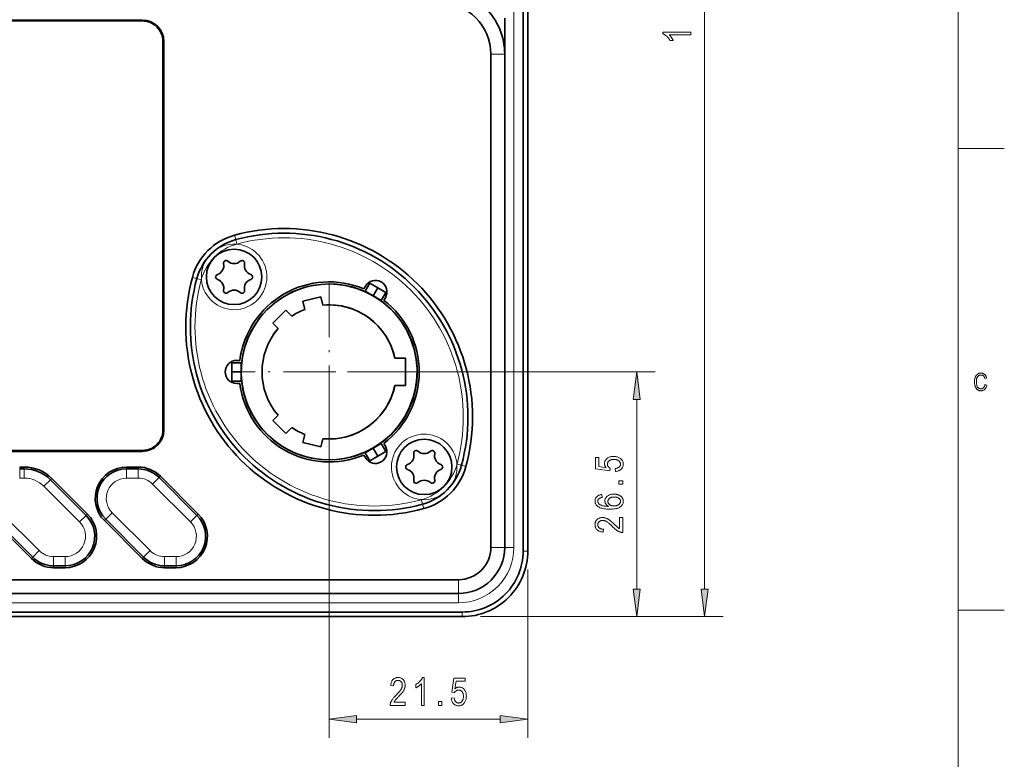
# Model space of a CAD drawing. Extents: x 1 to 211, y 3 to 294.
# Tile 24 of 30: x 104 to 211, y 102 to 182. Entities that reach past the tile are written whole.
import ezdxf

# ---------------------------------------------------------------- set-up
doc = ezdxf.new("R2010")
doc.units = 0
doc.linetypes.add('DASHDOT', pattern=[18.5, 12, -3, 0.5, -3])

msp = doc.modelspace()

# ---------------------------------------------------------------- linework, layer by layer
at = {"color": 7, "lineweight": 13}
for p, q in [((205.716782, 288.883942), (205.716782, 7.883948)), ((178.27948, 120.649643), (178.27948, 245.700974)), ((157.632416, 241.175308), (157.632416, 125.175308)), ((139.632187, 144.174988), (172.924286, 144.174988)), ((137.632187, 142.175629), (137.632187, 104.566528)), ((170.924286, 120.649643), (170.924286, 141.200653)), ((55.632412, 119.175308), (151.632416, 119.175308)), ((154.03241, 117.675308), (180.27948, 117.675308))]:
    msp.add_line(p, q, dxfattribs=at)
at = {"color": 7, "lineweight": 35}
for p, q in [((158.632416, 241.575302), (158.632416, 124.775314)), ((159.132416, 241.575302), (159.132416, 124.775314)), ((119.632416, 137.875305), (119.632416, 179.975311)), ((119.732407, 137.875305), (119.732407, 179.975311)), ((155.132416, 178.575317), (155.132416, 125.175308)), ((156.632416, 178.575317), (156.632416, 125.175308)), ((55.632412, 121.675308), (151.632416, 121.675308)), ((55.632412, 120.175308), (151.632416, 120.175308)), ((55.232414, 118.175308), (152.03241, 118.175308)), ((55.232414, 117.675308), (152.03241, 117.675308))]:
    msp.add_line(p, q, dxfattribs=at)
at = {"color": 7, "lineweight": 35, "ltscale": 0.4025}
for p, q in [((101.332413, 182.275299), (117.432419, 182.275299)), ((101.332413, 182.175308), (117.432419, 182.175308)), ((117.432419, 135.675308), (101.332413, 135.675308)), ((117.432419, 135.575317), (101.332413, 135.575317))]:
    msp.add_line(p, q, dxfattribs=at)
at = {"color": 7, "lineweight": 13, "ltscale": 0.0025}
for p, q in [((117.432419, 182.275299), (117.432419, 182.175308)), ((119.732407, 179.975311), (119.632416, 179.975311)), ((119.732407, 137.875305), (119.632416, 137.875305)), ((117.432419, 135.575317), (117.432419, 135.675308))]:
    msp.add_line(p, q, dxfattribs=at)
at = {"color": 7, "lineweight": 35, "ltscale": 0.097468}
msp.add_line((156.632416, 182.47403), (156.632416, 178.575317), dxfattribs=at)
at = {"color": 7, "lineweight": 13, "ltscale": 0.0375}
for p, q in [((155.132416, 178.575317), (156.632416, 178.575317)), ((155.132416, 125.175308), (156.632416, 125.175308)), ((151.632416, 121.675308), (151.632416, 120.175308))]:
    msp.add_line(p, q, dxfattribs=at)
at = {"color": 7, "lineweight": 13, "ltscale": 0.125}
for p, q in [((210.716782, 168.383942), (205.716782, 168.383942)), ((205.716782, 118.383949), (210.716782, 118.383949))]:
    msp.add_line(p, q, dxfattribs=at)
at = {"color": 7, "lineweight": 13, "ltscale": 0.0125}
for p, q in [((127.390793, 158.982208), (127.522079, 158.499756)), ((127.522079, 158.499756), (127.653366, 158.017303)), ((122.8255, 154.416931), (123.307968, 154.285645)), ((123.307968, 154.285645), (123.790421, 154.154358)), ((151.956863, 134.064972), (151.474396, 134.196259)), ((152.439316, 133.933685), (151.956863, 134.064972)), ((147.742737, 129.850861), (147.611465, 130.333313)), ((147.874023, 129.368408), (147.742737, 129.850861)), ((158.632416, 124.775314), (159.132416, 124.775314)), ((152.03241, 118.175308), (152.03241, 117.675308))]:
    msp.add_line(p, q, dxfattribs=at)
at = {"color": 7, "linetype": 'DASHDOT', "lineweight": 13, "ltscale": 0.472046}
msp.add_line((137.631027, 153.616241), (137.631027, 134.73439), dxfattribs=at)
at = {"color": 7, "lineweight": 35, "ltscale": 0.025}
for p, q in [((141.528885, 152.924194), (142.028885, 153.790222)), ((142.028885, 153.790222), (142.894913, 153.290222)), ((142.894913, 153.290222), (142.028885, 153.790222)), ((141.528885, 152.924194), (142.394913, 152.424194)), ((142.394913, 152.424194), (141.5289, 152.924194)), ((142.394913, 152.424194), (142.894913, 153.290222)), ((142.894913, 153.290222), (142.394913, 152.424194)), ((142.394913, 152.424194), (143.260941, 151.924194)), ((143.760941, 152.790222), (142.894913, 153.290222)), ((142.894913, 153.290222), (143.760941, 152.790222)), ((143.260941, 151.924194), (143.760941, 152.790222)), ((128.107407, 145.175308), (127.107407, 145.175308)), ((127.107407, 145.175308), (127.107407, 144.175308)), ((127.107407, 144.175308), (127.107407, 145.175308)), ((128.107407, 144.175308), (128.107407, 145.175308)), ((128.107407, 144.175308), (128.107407, 145.175293)), ((127.107407, 143.175308), (127.107407, 144.175308)), ((128.107407, 144.175308), (127.107407, 144.175308)), ((127.107407, 144.175308), (127.107407, 143.175308)), ((127.107407, 144.175308), (128.107407, 144.175308)), ((128.107407, 143.175308), (128.107407, 144.175308)), ((128.107407, 144.175308), (128.107407, 143.175323)), ((128.107407, 143.175308), (127.107407, 143.175308)), ((142.394913, 135.926422), (141.528885, 135.426422)), ((141.528885, 135.426422), (142.394913, 135.926422)), ((141.528885, 135.426422), (142.028885, 134.560394)), ((142.394913, 135.926422), (143.260941, 136.426422)), ((143.260941, 136.426422), (142.394913, 135.926422)), ((142.394913, 135.926422), (142.894913, 135.060394)), ((142.894913, 135.060394), (142.394913, 135.926422)), ((142.894913, 135.060394), (143.760941, 135.560394)), ((142.894913, 135.060394), (143.760925, 135.560379)), ((143.260941, 136.426422), (143.760941, 135.560394)), ((142.028885, 134.560394), (142.894913, 135.060394)), ((142.0289, 134.560394), (142.894913, 135.060394))]:
    msp.add_line(p, q, dxfattribs=at)
at = {"color": 7, "lineweight": 35, "ltscale": 0.024995}
for p, q in [((142.894913, 153.290222), (142.029068, 153.790115)), ((127.107407, 144.175308), (127.107407, 143.175522))]:
    msp.add_line(p, q, dxfattribs=at)
at = {"color": 7, "lineweight": 35, "ltscale": 0.008262}
for p, q in [((141.384644, 153.174377), (141.549881, 153.460571)), ((143.714951, 152.210571), (143.549713, 151.924377)), ((143.549713, 136.426239), (143.714951, 136.140045)), ((141.549881, 134.890045), (141.384644, 135.176239))]:
    msp.add_line(p, q, dxfattribs=at)
at = {"color": 7, "lineweight": 35, "ltscale": 0.000183}
msp.add_line((141.591049, 152.888306), (141.584702, 152.891968), dxfattribs=at)
at = {"color": 7, "lineweight": 35, "ltscale": 0.024999}
msp.add_line((143.26091, 151.924225), (142.394913, 152.424194), dxfattribs=at)
at = {"color": 7, "lineweight": 35, "ltscale": 0.008473}
msp.add_line((142.688416, 152.254745), (142.394913, 152.424194), dxfattribs=at)
at = {"color": 7, "lineweight": 35, "ltscale": 0.024993}
for p, q in [((142.894913, 153.290222), (143.760681, 152.790375)), ((127.107407, 144.175308), (127.107407, 145.175018))]:
    msp.add_line(p, q, dxfattribs=at)
at = {"color": 7, "lineweight": 35, "ltscale": 0.050185}
for p, q in [((136.72821, 152.290573), (134.775604, 151.824738)), ((134.775604, 151.824738), (136.72821, 152.290573)), ((134.775604, 136.525879), (136.72821, 136.060043)), ((134.775604, 136.525879), (136.72821, 136.060043)), ((136.72821, 136.060043), (134.775604, 136.525879))]:
    msp.add_line(p, q, dxfattribs=at)
at = {"color": 7, "lineweight": 35, "ltscale": 0.02274}
for p, q in [((134.775604, 151.824738), (134.986679, 150.939972)), ((134.986679, 150.939972), (134.775604, 151.824738)), ((136.939301, 151.405792), (136.72821, 152.290573)), ((136.939301, 151.405792), (136.72821, 152.290573)), ((136.72821, 152.290573), (136.939301, 151.405792)), ((133.592728, 150.211975), (132.949539, 150.855164)), ((132.949539, 150.855164), (133.592728, 150.211975)), ((132.949539, 137.495453), (133.592728, 138.138641)), ((132.949539, 137.495453), (133.592728, 138.138641)), ((133.592728, 138.138641), (132.949539, 137.495453)), ((134.986679, 137.410645), (134.775604, 136.525879)), ((134.775604, 136.525879), (134.986679, 137.410645)), ((136.72821, 136.060043), (136.939301, 136.944824)), ((136.72821, 136.060043), (136.939301, 136.944824)), ((136.939301, 136.944824), (136.72821, 136.060043))]:
    msp.add_line(p, q, dxfattribs=at)
at = {"color": 7, "lineweight": 35, "ltscale": 0.000477}
msp.add_line((143.260941, 151.924194), (143.244431, 151.933731), dxfattribs=at)
at = {"color": 7, "lineweight": 35, "ltscale": 0.000417}
msp.add_line((130.897217, 150.910492), (130.885437, 150.898682), dxfattribs=at)
at = {"color": 7, "lineweight": 35, "ltscale": 0.000411}
msp.add_line((130.908844, 150.922104), (130.897217, 150.910492), dxfattribs=at)
at = {"color": 7, "lineweight": 35, "ltscale": 0.050104}
for p, q in [((132.949539, 150.855164), (131.532394, 149.438019)), ((131.532394, 149.438019), (132.949539, 150.855164)), ((131.532394, 138.912598), (132.949539, 137.495453)), ((131.532394, 138.912598), (132.949539, 137.495453)), ((132.949539, 137.495453), (131.532394, 138.912598))]:
    msp.add_line(p, q, dxfattribs=at)
at = {"color": 7, "lineweight": 35, "ltscale": 0.01988}
for p, q in [((131.532394, 149.438019), (132.094681, 148.875732)), ((131.532394, 149.438019), (132.094681, 148.875732)), ((132.094681, 148.875732), (131.532394, 149.438019)), ((132.094681, 139.474884), (131.532394, 138.912598)), ((131.532394, 138.912598), (132.094681, 139.474884))]:
    msp.add_line(p, q, dxfattribs=at)
at = {"color": 7, "lineweight": 35, "ltscale": 0.008261}
for p, q in [((127.632416, 145.425308), (127.962875, 145.425308)), ((127.962875, 142.925308), (127.632416, 142.925308))]:
    msp.add_line(p, q, dxfattribs=at)
at = {"color": 7, "lineweight": 35, "ltscale": 0.000451}
msp.add_line((128.107407, 145.175308), (128.107407, 145.157288), dxfattribs=at)
at = {"color": 7, "lineweight": 35, "ltscale": 0.029244}
for p, q in [((145.913177, 145.656586), (144.743408, 145.656586)), ((144.743408, 145.656586), (145.913177, 145.656586)), ((144.743408, 142.694031), (145.913177, 142.694031)), ((144.743408, 142.694031), (145.913177, 142.694031)), ((145.913177, 142.694031), (144.743408, 142.694031))]:
    msp.add_line(p, q, dxfattribs=at)
at = {"color": 7, "lineweight": 35, "ltscale": 0.074064}
for p, q in [((145.913177, 142.694031), (145.913177, 145.656586)), ((145.913177, 142.694031), (145.913177, 145.656586)), ((145.913177, 145.656586), (145.913177, 142.694031))]:
    msp.add_line(p, q, dxfattribs=at)
at = {"color": 7, "linetype": 'DASHDOT', "lineweight": 13, "ltscale": 0.472047}
msp.add_line((147.07196, 144.175323), (128.190094, 144.175323), dxfattribs=at)
at = {"color": 7, "lineweight": 35, "ltscale": 0.024994}
for q in [(141.529099, 135.426544), (143.260727, 136.4263)]:
    msp.add_line((142.394913, 135.926422), q, dxfattribs=at)
at = {"color": 7, "lineweight": 35, "ltscale": 0.000206}
msp.add_line((142.093262, 134.597565), (142.086136, 134.593445), dxfattribs=at)
at = {"color": 7, "lineweight": 35, "ltscale": 0.0002}
msp.add_line((142.093399, 134.597641), (142.086472, 134.593643), dxfattribs=at)
at = {"color": 7, "lineweight": 13, "ltscale": 0.005}
for p, q in [((104.132416, 133.875305), (104.132416, 133.675308)), ((104.627029, 133.875305), (104.627029, 133.675308)), ((115.706421, 133.875305), (115.706421, 133.675308)), ((116.958405, 133.875305), (116.958405, 133.675308)), ((107.596878, 132.645157), (107.45546, 132.503738)), ((119.362564, 132.879471), (119.221146, 132.738052)), ((111.46257, 128.77948), (111.321136, 128.638046)), ((113.302261, 128.071136), (113.44368, 128.21257)), ((123.46257, 128.77948), (123.321136, 128.638046)), ((105.40226, 123.971146), (105.543686, 124.112564)), ((117.402267, 123.971146), (117.543686, 124.112564)), ((107.806427, 122.975311), (107.806427, 123.175308)), ((109.058395, 122.975311), (109.058395, 123.175308)), ((119.806427, 122.975311), (119.806427, 123.175308)), ((121.058395, 122.975311), (121.058395, 123.175308))]:
    msp.add_line(p, q, dxfattribs=at)
at = {"color": 7, "lineweight": 35, "ltscale": 0.012365}
for p, q in [((104.132416, 133.875305), (104.627029, 133.875305)), ((104.132416, 133.675308), (104.627029, 133.675308))]:
    msp.add_line(p, q, dxfattribs=at)
at = {"color": 7, "lineweight": 13, "ltscale": 0.025}
for p, q in [((104.132416, 132.675308), (104.132416, 133.675308)), ((104.627029, 132.675308), (104.627029, 133.675308)), ((115.706421, 132.675308), (115.706421, 133.675308)), ((116.958405, 132.675308), (116.958405, 133.675308)), ((106.748352, 131.796631), (107.45546, 132.503738)), ((118.514038, 132.030945), (119.221146, 132.738052)), ((110.614029, 127.930946), (111.321136, 128.638046)), ((114.150787, 128.919678), (113.44368, 128.21257)), ((122.614029, 127.930946), (123.321136, 128.638046)), ((106.250793, 124.819672), (105.543686, 124.112564)), ((118.250793, 124.819672), (117.543686, 124.112564)), ((157.632416, 125.175308), (156.632416, 125.175308)), ((107.806427, 124.175308), (107.806427, 123.175308)), ((109.058395, 124.175308), (109.058395, 123.175308)), ((119.806427, 124.175308), (119.806427, 123.175308)), ((121.058395, 124.175308), (121.058395, 123.175308)), ((151.632416, 119.175308), (151.632416, 120.175308))]:
    msp.add_line(p, q, dxfattribs=at)
at = {"color": 7, "lineweight": 35, "ltscale": 0.0313}
for p, q in [((115.706421, 133.875305), (116.958405, 133.875305)), ((115.706421, 133.675308), (116.958405, 133.675308))]:
    msp.add_line(p, q, dxfattribs=at)
at = {"color": 7, "lineweight": 13, "ltscale": 0.012365}
msp.add_line((104.132416, 132.675308), (104.627029, 132.675308), dxfattribs=at)
at = {"color": 7, "lineweight": 35, "ltscale": 0.136673}
for p, q in [((111.321136, 128.638046), (107.45546, 132.503738)), ((111.46257, 128.77948), (107.596878, 132.645157))]:
    msp.add_line(p, q, dxfattribs=at)
at = {"color": 7, "lineweight": 13, "ltscale": 0.0313}
msp.add_line((115.706421, 132.675308), (116.958405, 132.675308), dxfattribs=at)
at = {"color": 7, "lineweight": 35, "ltscale": 0.144957}
for p, q in [((123.321136, 128.638046), (119.221146, 132.738052)), ((123.46257, 128.77948), (119.362564, 132.879471)), ((113.302261, 128.071136), (117.402267, 123.971146)), ((113.44368, 128.21257), (117.543686, 124.112564))]:
    msp.add_line(p, q, dxfattribs=at)
at = {"color": 7, "lineweight": 13, "ltscale": 0.136672}
msp.add_line((110.614029, 127.930946), (106.748352, 131.796631), dxfattribs=at)
at = {"color": 7, "lineweight": 13, "ltscale": 0.144957}
for p, q in [((122.614029, 127.930946), (118.514038, 132.030945)), ((114.150787, 128.919678), (118.250793, 124.819672))]:
    msp.add_line(p, q, dxfattribs=at)
at = {"color": 7, "lineweight": 35, "ltscale": 0.145255}
for p, q in [((101.293831, 128.079575), (105.40226, 123.971146)), ((101.435257, 128.220993), (105.543686, 124.112564))]:
    msp.add_line(p, q, dxfattribs=at)
at = {"color": 7, "lineweight": 13, "ltscale": 0.145255}
msp.add_line((102.142365, 128.928101), (106.250793, 124.819672), dxfattribs=at)
at = {"color": 7, "lineweight": 13, "ltscale": 0.031299}
for p, q in [((107.806427, 124.175308), (109.058395, 124.175308)), ((119.806427, 124.175308), (121.058395, 124.175308))]:
    msp.add_line(p, q, dxfattribs=at)
at = {"color": 7, "lineweight": 35, "ltscale": 0.031299}
for p, q in [((107.806427, 123.175308), (109.058395, 123.175308)), ((107.806427, 122.975311), (109.058395, 122.975311)), ((119.806427, 123.175308), (121.058395, 123.175308)), ((119.806427, 122.975311), (121.058395, 122.975311))]:
    msp.add_line(p, q, dxfattribs=at)
at = {"color": 7, "lineweight": 13, "ltscale": 0.45522}
msp.add_line((159.132416, 122.775314), (159.132416, 104.566528), dxfattribs=at)
at = {"color": 7, "lineweight": 13, "ltscale": 0.472297}
msp.add_line((154.03241, 117.675308), (172.924286, 117.675308), dxfattribs=at)
at = {"color": 7, "lineweight": 13, "ltscale": 0.388789}
msp.add_line((140.606522, 106.566528), (156.158081, 106.566528), dxfattribs=at)
at = {"color": 7, "lineweight": 13}
for points in [[(176.77948, 180.983215), (176.77948, 180.680359), (174.432281, 180.680359), (174.456879, 180.658768), (174.481598, 180.635742), (174.506409, 180.611298), (174.531326, 180.585403), (174.556335, 180.558075), (174.581451, 180.529327), (174.606674, 180.499146), (174.632004, 180.467529), (174.657425, 180.434479), (174.682953, 180.399994), (174.707916, 180.365082), (174.731628, 180.33075), (174.754074, 180.296982), (174.775299, 180.263794), (174.795258, 180.231171), (174.813965, 180.199127), (174.831436, 180.167648), (174.847656, 180.136749), (174.862625, 180.106415), (174.876343, 180.07666), (174.520264, 180.07666), (174.490982, 180.126007), (174.460434, 180.174194), (174.428619, 180.221222), (174.395523, 180.267059), (174.36116, 180.311737), (174.325531, 180.355255), (174.288635, 180.397614), (174.250473, 180.438797), (174.211044, 180.478821), (174.170334, 180.51767), (174.129105, 180.554794), (174.088074, 180.589661), (174.047256, 180.622253), (174.006622, 180.652557), (173.966217, 180.680603), (173.925995, 180.70639), (173.886002, 180.729889), (173.846191, 180.751114), (173.806595, 180.770081), (173.767197, 180.786774), (173.767197, 180.983215)], [(171.315857, 141.200653), (170.924286, 144.174988), (170.532715, 141.200653)], [(208.625275, 142.816177), (208.827408, 142.754272), (208.813019, 142.693451), (208.7966, 142.635803), (208.778198, 142.581329), (208.757767, 142.530014), (208.735336, 142.481873), (208.710907, 142.436905), (208.684464, 142.395111), (208.656006, 142.356491), (208.625534, 142.32103), (208.593063, 142.288742), (208.558853, 142.259583), (208.523209, 142.23349), (208.486099, 142.210464), (208.447525, 142.190521), (208.407516, 142.17363), (208.366043, 142.159821), (208.323135, 142.149078), (208.278748, 142.141403), (208.232925, 142.136795), (208.185654, 142.135254), (208.144073, 142.136292), (208.103714, 142.139374), (208.064575, 142.144516), (208.026672, 142.151733), (207.98999, 142.160995), (207.954544, 142.172318), (207.920319, 142.185699), (207.887314, 142.201157), (207.85553, 142.218658), (207.824982, 142.23822), (207.795578, 142.260056), (207.767273, 142.284378), (207.740051, 142.311188), (207.713913, 142.3405), (207.688858, 142.372284), (207.664886, 142.40657), (207.642014, 142.443329), (207.620224, 142.48259), (207.599518, 142.524338), (207.579895, 142.568573), (207.561768, 142.614868), (207.545563, 142.662811), (207.53125, 142.712402), (207.51886, 142.763626), (207.508362, 142.816498), (207.499771, 142.871002), (207.493103, 142.927155), (207.488327, 142.984955), (207.485474, 143.044388), (207.484512, 143.105469), (207.485474, 143.16568), (207.488327, 143.223999), (207.493103, 143.280426), (207.499771, 143.334991), (207.508362, 143.387665), (207.51886, 143.438446), (207.53125, 143.487366), (207.545563, 143.534393), (207.561768, 143.579529), (207.579895, 143.622787), (207.599655, 143.664078), (207.620758, 143.703293), (207.643204, 143.740433), (207.667007, 143.775497), (207.692169, 143.808502), (207.718689, 143.839432), (207.746552, 143.868286), (207.775757, 143.895065), (207.80632, 143.919769), (207.838242, 143.942413), (207.871216, 143.962936), (207.904938, 143.981293), (207.939438, 143.997498), (207.974686, 144.011536), (208.010681, 144.023422), (208.04744, 144.033142), (208.084961, 144.040695), (208.123245, 144.046097), (208.162277, 144.049347), (208.202072, 144.050415), (208.245422, 144.049057), (208.287521, 144.044937), (208.328384, 144.038086), (208.368027, 144.028488), (208.406418, 144.016159), (208.443573, 144.001083), (208.479477, 143.983261), (208.51416, 143.962692), (208.547592, 143.939392), (208.579803, 143.913361), (208.610428, 143.884659), (208.639175, 143.853394), (208.666016, 143.81958), (208.690964, 143.783188), (208.71402, 143.744232), (208.735184, 143.702713), (208.754456, 143.65863), (208.77182, 143.611984), (208.787292, 143.562775), (208.800873, 143.510986), (208.603806, 143.454147), (208.581558, 143.527588), (208.555237, 143.593307), (208.524857, 143.651291), (208.490402, 143.701553), (208.451889, 143.744064), (208.409302, 143.77887), (208.362656, 143.805923), (208.311935, 143.825256), (208.257141, 143.836853), (208.198288, 143.840714), (208.168365, 143.839935), (208.139267, 143.837601), (208.110962, 143.833725), (208.083481, 143.828278), (208.056793, 143.821289), (208.030914, 143.812744), (208.005859, 143.802643), (207.981598, 143.790985), (207.95816, 143.777786), (207.935516, 143.763016), (207.913727, 143.746613), (207.892838, 143.728485), (207.872849, 143.708618), (207.85376, 143.687027), (207.835556, 143.663696), (207.818253, 143.638641), (207.801849, 143.611847), (207.786346, 143.583328), (207.771729, 143.553085), (207.758026, 143.521103), (207.745422, 143.487381), (207.734146, 143.45192), (207.724197, 143.414719), (207.715576, 143.375763), (207.708282, 143.335083), (207.702316, 143.292648), (207.697662, 143.248459), (207.694351, 143.202545), (207.692368, 143.154877), (207.691696, 143.105469), (207.693039, 143.031326), (207.697052, 142.960983), (207.703751, 142.894424), (207.71312, 142.831696), (207.725174, 142.772751), (207.739914, 142.717621), (207.757309, 142.666275), (207.777405, 142.618744), (207.800171, 142.575012), (207.825607, 142.535095), (207.853271, 142.498962), (207.882706, 142.466644), (207.91391, 142.438126), (207.946884, 142.413406), (207.981628, 142.392502), (208.018143, 142.375381), (208.056412, 142.362076), (208.096466, 142.35257), (208.138275, 142.346863), (208.181854, 142.344971), (208.214264, 142.34613), (208.245758, 142.34964), (208.276367, 142.355484), (208.306061, 142.363663), (208.334885, 142.374176), (208.362793, 142.387039), (208.389801, 142.402222), (208.415924, 142.419754), (208.441147, 142.439621), (208.465469, 142.461823), (208.488556, 142.486404), (208.510071, 142.513382), (208.529999, 142.542786), (208.54834, 142.574615), (208.565109, 142.608841), (208.580307, 142.645477), (208.593918, 142.68454), (208.605957, 142.725998), (208.616409, 142.769882)], [(168.638474, 133.394516), (168.605728, 133.7117), (168.66156, 133.720001), (168.714478, 133.730164), (168.76445, 133.742188), (168.811508, 133.756073), (168.855637, 133.77182), (168.896851, 133.789429), (168.93512, 133.808899), (168.970474, 133.830231), (169.002899, 133.853424), (169.032394, 133.878479), (169.059036, 133.904892), (169.08287, 133.932144), (169.103897, 133.960236), (169.122116, 133.989151), (169.137527, 134.018921), (169.150146, 134.04953), (169.159958, 134.080963), (169.166977, 134.113251), (169.171173, 134.146362), (169.172577, 134.180328), (169.170609, 134.222717), (169.164673, 134.263901), (169.1548, 134.303909), (169.140976, 134.342728), (169.123215, 134.380371), (169.101486, 134.416809), (169.075821, 134.452057), (169.046188, 134.486145), (169.012619, 134.519028), (168.975098, 134.55072), (168.934158, 134.580276), (168.890335, 134.60672), (168.843628, 134.630035), (168.794037, 134.650269), (168.741562, 134.667358), (168.686188, 134.681366), (168.627945, 134.692261), (168.566803, 134.700027), (168.502792, 134.704697), (168.435883, 134.706253), (168.373062, 134.704742), (168.313141, 134.700226), (168.256088, 134.692719), (168.201935, 134.68219), (168.150665, 134.66864), (168.10228, 134.6521), (168.056778, 134.632538), (168.01416, 134.609985), (167.974426, 134.584412), (167.937576, 134.555847), (167.903946, 134.524994), (167.873856, 134.492615), (167.847305, 134.458679), (167.824295, 134.423233), (167.804825, 134.386246), (167.788895, 134.347717), (167.776505, 134.307663), (167.767654, 134.266068), (167.762344, 134.222946), (167.760574, 134.178284), (167.761337, 134.151031), (167.763641, 134.124146), (167.767471, 134.09758), (167.772842, 134.071381), (167.779755, 134.045532), (167.788193, 134.02002), (167.798172, 133.994858), (167.809677, 133.970032), (167.822723, 133.945587), (167.837311, 133.921463), (167.853256, 133.89801), (167.870422, 133.87558), (167.888794, 133.854141), (167.908356, 133.83371), (167.929138, 133.81427), (167.951126, 133.795853), (167.974319, 133.778427), (167.998734, 133.762009), (168.024338, 133.746582), (168.051163, 133.732178), (168.006134, 133.447723), (166.46521, 133.687149), (166.46521, 134.908844), (166.817184, 134.908844), (166.817184, 133.928619), (167.623459, 133.795609), (167.587692, 133.839661), (167.555695, 133.884247), (167.527451, 133.929382), (167.502975, 133.975037), (167.482269, 134.021225), (167.465317, 134.067932), (167.452133, 134.115189), (167.442734, 134.162964), (167.437073, 134.211288), (167.435196, 134.260132), (167.43782, 134.321136), (167.445709, 134.380508), (167.458862, 134.438263), (167.477264, 134.494415), (167.500931, 134.548935), (167.529861, 134.601837), (167.564041, 134.653137), (167.603485, 134.70282), (167.648193, 134.75087), (167.698151, 134.797302), (167.752579, 134.840668), (167.810669, 134.879456), (167.872421, 134.913681), (167.937836, 134.943344), (168.006912, 134.968445), (168.079651, 134.988983), (168.156052, 135.004944), (168.236115, 135.016357), (168.319839, 135.023193), (168.407227, 135.025482), (168.493958, 135.023193), (168.578186, 135.016357), (168.659882, 135.004944), (168.739075, 134.988983), (168.815735, 134.968445), (168.889893, 134.943344), (168.961517, 134.913681), (169.03064, 134.879456), (169.097244, 134.840668), (169.161316, 134.797302), (169.221008, 134.750122), (169.274399, 134.699783), (169.321518, 134.646317), (169.362366, 134.589722), (169.396912, 134.529999), (169.425186, 134.467148), (169.447174, 134.401154), (169.462875, 134.332047), (169.472305, 134.259796), (169.475449, 134.184418), (169.473221, 134.121567), (169.466568, 134.060699), (169.45546, 134.001816), (169.439911, 133.944916), (169.419937, 133.889999), (169.395508, 133.837067), (169.366638, 133.786133), (169.333344, 133.737152), (169.295593, 133.690186), (169.253403, 133.645203), (169.207291, 133.603088), (169.157761, 133.564774), (169.104813, 133.530243), (169.048447, 133.499496), (168.988663, 133.472534), (168.925461, 133.449356), (168.858841, 133.429962), (168.788803, 133.414368), (168.715347, 133.402557)], [(169.424286, 132.019348), (169.004776, 132.019348), (169.004776, 132.363129), (169.424286, 132.363129)], [(167.158936, 130.895874), (167.187576, 130.595062), (167.14267, 130.58606), (167.100403, 130.576233), (167.060806, 130.565598), (167.02388, 130.554138), (166.989594, 130.541855), (166.957977, 130.528763), (166.929016, 130.514847), (166.902725, 130.500107), (166.879089, 130.484558), (166.858109, 130.468185), (166.830902, 130.443542), (166.806549, 130.417938), (166.785065, 130.391327), (166.766434, 130.363739), (166.750687, 130.335175), (166.737793, 130.305618), (166.727768, 130.275085), (166.720596, 130.243576), (166.716309, 130.211075), (166.714874, 130.177597), (166.71814, 130.125854), (166.727966, 130.076172), (166.744339, 130.028595), (166.767258, 129.983109), (166.796722, 129.939697), (166.832748, 129.898392), (166.875305, 129.859161), (166.924423, 129.822021), (166.980087, 129.786957), (167.042297, 129.753998), (167.101471, 129.727936), (167.166061, 129.704559), (167.236038, 129.683899), (167.311432, 129.665924), (167.392227, 129.650665), (167.478409, 129.638092), (167.570007, 129.628235), (167.667007, 129.621063), (167.769409, 129.616608), (167.877213, 129.614838), (167.838882, 129.636246), (167.802444, 129.658722), (167.767914, 129.682251), (167.735275, 129.706848), (167.704544, 129.732513), (167.675735, 129.759247), (167.648804, 129.787018), (167.623795, 129.815887), (167.600677, 129.845795), (167.579468, 129.87677), (167.560226, 129.908478), (167.542999, 129.940552), (167.527802, 129.972992), (167.514633, 130.005783), (167.503494, 130.038956), (167.494385, 130.072495), (167.487289, 130.106415), (167.482224, 130.140686), (167.479187, 130.175323), (167.478165, 130.210342), (167.48082, 130.268127), (167.48877, 130.324402), (167.502014, 130.379196), (167.520569, 130.432495), (167.544418, 130.484299), (167.573578, 130.534607), (167.608017, 130.583435), (167.647781, 130.630753), (167.692825, 130.676575), (167.743179, 130.720917), (167.797974, 130.762329), (167.856339, 130.799377), (167.918289, 130.832062), (167.983826, 130.860397), (168.052948, 130.884369), (168.125641, 130.903992), (168.20192, 130.91925), (168.281784, 130.930145), (168.365234, 130.936676), (168.452255, 130.938858), (168.511856, 130.937759), (168.570328, 130.934479), (168.62767, 130.929001), (168.683899, 130.921341), (168.738998, 130.911484), (168.792969, 130.899445), (168.845825, 130.885208), (168.897537, 130.86879), (168.948135, 130.850174), (168.997604, 130.829376), (169.045242, 130.806854), (169.090317, 130.783081), (169.132828, 130.758057), (169.172775, 130.731812), (169.210175, 130.704285), (169.245026, 130.675537), (169.277298, 130.645508), (169.307022, 130.614258), (169.334183, 130.581757), (169.358795, 130.548004), (169.380966, 130.513275), (169.400787, 130.477844), (169.418289, 130.441727), (169.433456, 130.404907), (169.446274, 130.367401), (169.456772, 130.329193), (169.464951, 130.290283), (169.470779, 130.250702), (169.474274, 130.210403), (169.475449, 130.169403), (169.472092, 130.096237), (169.462021, 130.025665), (169.445236, 129.957733), (169.421738, 129.892426), (169.391541, 129.829712), (169.35463, 129.769623), (169.310989, 129.712173), (169.260651, 129.657318), (169.203598, 129.605103), (169.139832, 129.555496), (169.068237, 129.509613), (168.987671, 129.468567), (168.898132, 129.432343), (168.799637, 129.400955), (168.692184, 129.37439), (168.575775, 129.352661), (168.450394, 129.335754), (168.31604, 129.323685), (168.172729, 129.316437), (168.020462, 129.314026), (167.851517, 129.316498), (167.692596, 129.323929), (167.543671, 129.336304), (167.404739, 129.353638), (167.275833, 129.375931), (167.156921, 129.403168), (167.048035, 129.435364), (166.949142, 129.472504), (166.86026, 129.514587), (166.781372, 129.561646), (166.711197, 129.612549), (166.648407, 129.66626), (166.593002, 129.722733), (166.544983, 129.781982), (166.504349, 129.84404), (166.4711, 129.908875), (166.445251, 129.976471), (166.426773, 130.046875), (166.415695, 130.120056), (166.412003, 130.196014), (166.41391, 130.251175), (166.419662, 130.30452), (166.42923, 130.356033), (166.442612, 130.405731), (166.459839, 130.453613), (166.480881, 130.499664), (166.505753, 130.543884), (166.534454, 130.586304), (166.566986, 130.626892), (166.603348, 130.665665), (166.643341, 130.702026), (166.686798, 130.735443), (166.733704, 130.765884), (166.784073, 130.793365), (166.837906, 130.817871), (166.895203, 130.839401), (166.955948, 130.857971), (167.020142, 130.873566), (167.087814, 130.886215)], [(168.452255, 129.661911), (168.516052, 129.663452), (168.577286, 129.66806), (168.635971, 129.67572), (168.692093, 129.686462), (168.745651, 129.700287), (168.796661, 129.717163), (168.845108, 129.737122), (168.890991, 129.760132), (168.934326, 129.786224), (168.975098, 129.815399), (169.012619, 129.846573), (169.046188, 129.878754), (169.075821, 129.911896), (169.101486, 129.94603), (169.123215, 129.98114), (169.140976, 130.017242), (169.1548, 130.054321), (169.164673, 130.092392), (169.170609, 130.131439), (169.172577, 130.171463), (169.170715, 130.206696), (169.165131, 130.24115), (169.155823, 130.274872), (169.142776, 130.307831), (169.126022, 130.340027), (169.10553, 130.371475), (169.081329, 130.402161), (169.053391, 130.432098), (169.021744, 130.461258), (168.986359, 130.48967), (168.947723, 130.516296), (168.906296, 130.540131), (168.862106, 130.561157), (168.815109, 130.579376), (168.76535, 130.594803), (168.712799, 130.607422), (168.657455, 130.617233), (168.59935, 130.624237), (168.538437, 130.628448), (168.474762, 130.629852), (168.412338, 130.628448), (168.352798, 130.624283), (168.296112, 130.617325), (168.242294, 130.60759), (168.19133, 130.595062), (168.14325, 130.579758), (168.098022, 130.561676), (168.055664, 130.540802), (168.016159, 130.517136), (167.979538, 130.490692), (167.946091, 130.46225), (167.916183, 130.432587), (167.889786, 130.401672), (167.866898, 130.369553), (167.847549, 130.336197), (167.831711, 130.301605), (167.819382, 130.265808), (167.810593, 130.22876), (167.805298, 130.190491), (167.803543, 130.151001), (167.805298, 130.112213), (167.810547, 130.074432), (167.81929, 130.037628), (167.831543, 130.001862), (167.84729, 129.967072), (167.866531, 129.933304), (167.889282, 129.900528), (167.915527, 129.868759), (167.945267, 129.837982), (167.978516, 129.808228), (168.01474, 129.780426), (168.053452, 129.755554), (168.094635, 129.733612), (168.13829, 129.714584), (168.184433, 129.698486), (168.233047, 129.685318), (168.284134, 129.675079), (168.337692, 129.667755), (168.393738, 129.663376)], [(169.070251, 128.409515), (169.424286, 128.409515), (169.424286, 126.782654), (169.380798, 126.782837), (169.336288, 126.785873), (169.290756, 126.791763), (169.244202, 126.800491), (169.196625, 126.812057), (169.148026, 126.826477), (169.098389, 126.84375), (169.047745, 126.863846), (168.996078, 126.886795), (168.943375, 126.912598), (168.889221, 126.942078), (168.83313, 126.976074), (168.775101, 127.014603), (168.715164, 127.057648), (168.653305, 127.105209), (168.589523, 127.157303), (168.523819, 127.213913), (168.456177, 127.275047), (168.386627, 127.340706), (168.31514, 127.410889), (168.232742, 127.492683), (168.154175, 127.568626), (168.079422, 127.63871), (168.008514, 127.70295), (167.941422, 127.76133), (167.878159, 127.813858), (167.818726, 127.860542), (167.763107, 127.901367), (167.711319, 127.93634), (167.663361, 127.965454), (167.617645, 127.990341), (167.572556, 128.012604), (167.528091, 128.032257), (167.484268, 128.049286), (167.441086, 128.06369), (167.398529, 128.07547), (167.356598, 128.084641), (167.315323, 128.091187), (167.274673, 128.095123), (167.23465, 128.096436), (167.189667, 128.095093), (167.146362, 128.091064), (167.104782, 128.084366), (167.06488, 128.074982), (167.026688, 128.062927), (166.990189, 128.048172), (166.955383, 128.030746), (166.922287, 128.010651), (166.890884, 127.987854), (166.861191, 127.962387), (166.833771, 127.934959), (166.80925, 127.906273), (166.787613, 127.87635), (166.76886, 127.845169), (166.752975, 127.812744), (166.740005, 127.779076), (166.729904, 127.744148), (166.722687, 127.707985), (166.718353, 127.670563), (166.716919, 127.631897), (166.718475, 127.5905), (166.723129, 127.550613), (166.730911, 127.512245), (166.741806, 127.475388), (166.755798, 127.440048), (166.772903, 127.406219), (166.793121, 127.373909), (166.816452, 127.343109), (166.842896, 127.313828), (166.872437, 127.286057), (166.904892, 127.260399), (166.940048, 127.237434), (166.977905, 127.217178), (167.018463, 127.199615), (167.061737, 127.184761), (167.107697, 127.172607), (167.156357, 127.163147), (167.207718, 127.156403), (167.26178, 127.152344), (167.318558, 127.151001), (167.279678, 126.839951), (167.19545, 126.848282), (167.115509, 126.860199), (167.039841, 126.875702), (166.96846, 126.894791), (166.901352, 126.91745), (166.838516, 126.943695), (166.779953, 126.973526), (166.725677, 127.006927), (166.675674, 127.043915), (166.629944, 127.084488), (166.588531, 127.128189), (166.551483, 127.174576), (166.518799, 127.223633), (166.490463, 127.275375), (166.466492, 127.329803), (166.446869, 127.386902), (166.431625, 127.446686), (166.420715, 127.509155), (166.414185, 127.574303), (166.412003, 127.642128), (166.414536, 127.715607), (166.42215, 127.785416), (166.434845, 127.85157), (166.452606, 127.914055), (166.475449, 127.972878), (166.503357, 128.028046), (166.536346, 128.079529), (166.574402, 128.127365), (166.617538, 128.171539), (166.665756, 128.212036), (166.717209, 128.248779), (166.770035, 128.281662), (166.824265, 128.310669), (166.879883, 128.335815), (166.936905, 128.357086), (166.9953, 128.374481), (167.055099, 128.388031), (167.116287, 128.397705), (167.178864, 128.403503), (167.242844, 128.405426), (167.299896, 128.403915), (167.356491, 128.399384), (167.412613, 128.3918), (167.468262, 128.381195), (167.523453, 128.367569), (167.578156, 128.350922), (167.632401, 128.331238), (167.686157, 128.308517), (167.739456, 128.282776), (167.792297, 128.253998), (167.846634, 128.220993), (167.90448, 128.182541), (167.96582, 128.138641), (168.030655, 128.089294), (168.098999, 128.034515), (168.170837, 127.974297), (168.24617, 127.90863), (168.325012, 127.837517), (168.407349, 127.760963), (168.493179, 127.678963), (168.546677, 127.626854), (168.596649, 127.578568), (168.643097, 127.534111), (168.686035, 127.493477), (168.725449, 127.456673), (168.761337, 127.423698), (168.793716, 127.394547), (168.822571, 127.369225), (168.8479, 127.347725), (168.869705, 127.330055), (168.889771, 127.314598), (168.909821, 127.299728), (168.929871, 127.285454), (168.949936, 127.271774), (168.969986, 127.25869), (168.990036, 127.246193), (169.010101, 127.234299), (169.030151, 127.222992), (169.050201, 127.212273), (169.070251, 127.202156)], [(170.532715, 120.649643), (170.924286, 117.675308), (171.315857, 120.649643)], [(177.887909, 120.649643), (178.27948, 117.675308), (178.671051, 120.649643)], [(145.866669, 108.420547), (145.866669, 108.066528), (144.239792, 108.066528), (144.23999, 108.110016), (144.243027, 108.154526), (144.248917, 108.200058), (144.257645, 108.246613), (144.269211, 108.294189), (144.28363, 108.342789), (144.300888, 108.39241), (144.320999, 108.443069), (144.343948, 108.494736), (144.369736, 108.547424), (144.399216, 108.601593), (144.433228, 108.657684), (144.471741, 108.715698), (144.514786, 108.775635), (144.562363, 108.837509), (144.614456, 108.901291), (144.671066, 108.966995), (144.732193, 109.034637), (144.797852, 109.104187), (144.868042, 109.175674), (144.949829, 109.258072), (145.025772, 109.336639), (145.095856, 109.411377), (145.160095, 109.4823), (145.218475, 109.549393), (145.271011, 109.612656), (145.317688, 109.672089), (145.358521, 109.727707), (145.393494, 109.77948), (145.422607, 109.827438), (145.447495, 109.873169), (145.469757, 109.918259), (145.489395, 109.962723), (145.506424, 110.006546), (145.520828, 110.049728), (145.532623, 110.092285), (145.541794, 110.134201), (145.54834, 110.175491), (145.552261, 110.216141), (145.553574, 110.256165), (145.552231, 110.301147), (145.548218, 110.344437), (145.541519, 110.386032), (145.532135, 110.425934), (145.520065, 110.464127), (145.505325, 110.500626), (145.4879, 110.535416), (145.467789, 110.568527), (145.445007, 110.599915), (145.41954, 110.629623), (145.392105, 110.657043), (145.363419, 110.681564), (145.333496, 110.703201), (145.302322, 110.721954), (145.269897, 110.737823), (145.236221, 110.750809), (145.201294, 110.76091), (145.165131, 110.768127), (145.127716, 110.772446), (145.08905, 110.773895), (145.047653, 110.772339), (145.007767, 110.76767), (144.969391, 110.759903), (144.932541, 110.749008), (144.897202, 110.735016), (144.863373, 110.717911), (144.831055, 110.697693), (144.800262, 110.674362), (144.770981, 110.647919), (144.74321, 110.618362), (144.717545, 110.585907), (144.69458, 110.550751), (144.674332, 110.512894), (144.656769, 110.472336), (144.641907, 110.429077), (144.629761, 110.383118), (144.6203, 110.334457), (144.613556, 110.283096), (144.609497, 110.229019), (144.608139, 110.172256), (144.297089, 110.211136), (144.305435, 110.295364), (144.317352, 110.375305), (144.332855, 110.450958), (144.351944, 110.522354), (144.374603, 110.589462), (144.400848, 110.652298), (144.430679, 110.710861), (144.464081, 110.765137), (144.501068, 110.81514), (144.541641, 110.86087), (144.585342, 110.902267), (144.631714, 110.939331), (144.680786, 110.972015), (144.732529, 111.000351), (144.786957, 111.024323), (144.844055, 111.04393), (144.903839, 111.059189), (144.966309, 111.070084), (145.031448, 111.07663), (145.099274, 111.078812), (145.17276, 111.076263), (145.242569, 111.068649), (145.308716, 111.055969), (145.371201, 111.038208), (145.430023, 111.015366), (145.485184, 110.987457), (145.536682, 110.954468), (145.584518, 110.916412), (145.628693, 110.87326), (145.669189, 110.825058), (145.705933, 110.773605), (145.738815, 110.720764), (145.767822, 110.666534), (145.792969, 110.610916), (145.81424, 110.553909), (145.831635, 110.495499), (145.845169, 110.435715), (145.854843, 110.374527), (145.860641, 110.311951), (145.862579, 110.247971), (145.861069, 110.190918), (145.856522, 110.134323), (145.848953, 110.078201), (145.838348, 110.022537), (145.824722, 109.967361), (145.80806, 109.912659), (145.788376, 109.858414), (145.765671, 109.804642), (145.739914, 109.751343), (145.711151, 109.698517), (145.678146, 109.64418), (145.639694, 109.586334), (145.595795, 109.524994), (145.546448, 109.460159), (145.491669, 109.391815), (145.431442, 109.319977), (145.365784, 109.244644), (145.294662, 109.165802), (145.218109, 109.083466), (145.136108, 108.997635), (145.084, 108.944138), (145.035721, 108.894165), (144.991257, 108.847717), (144.950623, 108.804779), (144.913818, 108.765366), (144.880844, 108.729477), (144.8517, 108.697098), (144.82637, 108.668243), (144.804871, 108.642914), (144.787201, 108.621094), (144.771744, 108.601044), (144.756882, 108.580994), (144.742599, 108.560928), (144.728928, 108.540878), (144.715836, 108.520828), (144.703339, 108.500778), (144.691452, 108.480713), (144.680145, 108.460663), (144.669418, 108.440613), (144.659302, 108.420547)], [(147.923294, 108.066528), (147.620422, 108.066528), (147.620422, 110.413727), (147.598831, 110.38913), (147.575821, 110.36441), (147.551361, 110.3396), (147.525467, 110.314682), (147.498154, 110.289673), (147.469406, 110.264557), (147.439224, 110.239334), (147.407608, 110.214005), (147.374557, 110.188583), (147.340073, 110.163055), (147.305161, 110.138092), (147.270813, 110.11438), (147.237061, 110.091934), (147.203857, 110.070709), (147.171249, 110.050751), (147.139191, 110.032043), (147.107727, 110.014572), (147.076828, 109.998352), (147.046494, 109.983383), (147.016739, 109.969666), (147.016739, 110.325729), (147.066086, 110.355026), (147.114273, 110.385574), (147.161285, 110.417389), (147.207138, 110.450485), (147.251816, 110.484848), (147.295334, 110.520477), (147.337692, 110.557373), (147.378876, 110.595535), (147.418884, 110.634964), (147.457733, 110.675674), (147.494873, 110.716904), (147.529724, 110.757935), (147.562317, 110.798752), (147.592636, 110.839386), (147.620682, 110.879791), (147.646454, 110.920013), (147.669952, 110.960007), (147.691193, 110.999817), (147.710144, 111.039413), (147.726837, 111.078812), (147.923294, 111.078812)], [(150.851669, 108.852341), (151.168854, 108.885086), (151.177155, 108.829239), (151.187317, 108.776337), (151.199341, 108.726349), (151.213226, 108.679291), (151.228973, 108.635162), (151.246582, 108.593964), (151.266052, 108.555679), (151.287384, 108.52034), (151.310577, 108.487915), (151.335632, 108.458405), (151.362045, 108.431778), (151.389297, 108.407944), (151.417374, 108.386917), (151.446304, 108.368698), (151.476074, 108.353271), (151.506668, 108.340668), (151.538116, 108.330856), (151.570404, 108.323837), (151.603516, 108.319641), (151.637482, 108.318237), (151.679855, 108.320206), (151.721054, 108.326126), (151.761063, 108.336014), (151.799881, 108.349823), (151.837509, 108.367599), (151.873962, 108.389328), (151.90921, 108.414993), (151.943283, 108.444626), (151.976181, 108.478195), (152.007874, 108.515717), (152.03743, 108.556641), (152.063858, 108.600464), (152.087189, 108.647186), (152.107407, 108.696777), (152.124512, 108.749252), (152.138519, 108.804611), (152.149399, 108.862869), (152.157181, 108.924011), (152.16185, 108.988022), (152.163406, 109.054932), (152.161896, 109.117752), (152.157379, 109.177673), (152.149857, 109.234711), (152.139328, 109.288879), (152.125793, 109.340149), (152.109253, 109.388535), (152.089691, 109.434036), (152.067139, 109.476654), (152.041565, 109.516388), (152.012985, 109.553223), (151.982147, 109.586853), (151.949753, 109.616959), (151.915833, 109.643509), (151.880386, 109.666519), (151.843399, 109.685989), (151.804871, 109.70192), (151.764816, 109.71431), (151.723221, 109.72316), (151.680099, 109.72847), (151.635437, 109.73024), (151.608185, 109.729477), (151.581284, 109.727173), (151.554733, 109.723328), (151.528534, 109.717957), (151.50267, 109.71106), (151.477158, 109.702606), (151.452011, 109.692642), (151.427185, 109.681122), (151.402725, 109.668076), (151.378616, 109.653503), (151.355164, 109.637543), (151.332733, 109.620392), (151.311295, 109.60202), (151.290863, 109.582443), (151.271423, 109.561661), (151.253006, 109.539673), (151.23558, 109.516479), (151.219162, 109.492081), (151.203735, 109.466476), (151.189316, 109.439651), (150.904877, 109.48468), (151.144302, 111.025604), (152.365997, 111.025604), (152.365997, 110.67363), (151.385773, 110.67363), (151.252762, 109.86734), (151.296814, 109.903122), (151.3414, 109.93512), (151.386536, 109.963364), (151.43219, 109.987839), (151.478378, 110.008545), (151.525085, 110.025497), (151.572342, 110.038666), (151.620117, 110.04808), (151.668442, 110.053726), (151.717285, 110.055618), (151.778275, 110.052979), (151.837662, 110.04509), (151.895416, 110.031952), (151.951553, 110.013535), (152.006088, 109.989868), (152.05899, 109.960953), (152.110291, 109.926758), (152.159958, 109.887314), (152.208023, 109.842621), (152.254456, 109.792648), (152.297821, 109.738235), (152.336609, 109.680145), (152.370834, 109.618393), (152.400497, 109.552979), (152.425598, 109.483902), (152.446121, 109.411163), (152.462097, 109.334763), (152.473511, 109.2547), (152.480347, 109.170975), (152.482635, 109.083588), (152.480347, 108.996841), (152.473511, 108.912628), (152.462097, 108.830917), (152.446121, 108.75174), (152.425598, 108.675079), (152.400497, 108.600922), (152.370834, 108.529282), (152.336609, 108.460175), (152.297821, 108.39357), (152.254456, 108.329483), (152.20726, 108.269806), (152.156937, 108.2164), (152.10347, 108.169281), (152.046875, 108.128448), (151.987152, 108.093903), (151.924301, 108.065628), (151.858307, 108.04364), (151.7892, 108.027939), (151.716949, 108.018509), (151.641571, 108.015366), (151.57872, 108.017593), (151.517853, 108.024246), (151.458969, 108.035355), (151.402069, 108.050888), (151.347153, 108.070877), (151.29422, 108.095306), (151.243271, 108.124161), (151.194305, 108.157471), (151.147339, 108.195221), (151.102341, 108.237396), (151.060242, 108.283524), (151.021927, 108.333054), (150.987396, 108.386002), (150.95665, 108.442368), (150.929688, 108.502151), (150.906509, 108.565353), (150.887115, 108.631973), (150.871521, 108.702011), (150.859695, 108.775467)], [(149.476501, 108.066528), (149.476501, 108.486038), (149.820282, 108.486038), (149.820282, 108.066528)], [(140.606522, 106.958099), (137.632187, 106.566528), (140.606522, 106.174957)], [(156.158081, 106.174957), (159.132416, 106.566528), (156.158081, 106.958099)]]:
    msp.add_lwpolyline(points, close=True, dxfattribs=at)
at = {"color": 7, "lineweight": 35}
for points in [[(130.897217, 150.910492), (131.744675, 151.659088), (132.676865, 152.30072), (133.678329, 152.829193), (134.734085, 153.23848), (135.331039, 153.410187), (135.938583, 153.543365), (136.760406, 153.658691), (137.588242, 153.700134), (138.414627, 153.666306), (139.540665, 153.499756), (140.640015, 153.200546), (141.697525, 152.775314), (142.698318, 152.23053), (143.466476, 151.698822), (144.175262, 151.096634), (144.819519, 150.426178), (145.395645, 149.691406), (145.994537, 148.727997), (146.476746, 147.700439), (146.835587, 146.623413), (147.064255, 145.511658), (147.151947, 144.5298), (147.132843, 143.547302), (147.008362, 142.567261), (146.73819, 141.448822), (146.34079, 140.369324), (145.823456, 139.344864), (145.19278, 138.392105), (144.796158, 137.900757), (144.367599, 137.440125)], [(144.356812, 150.921234), (143.775452, 151.454605), (143.148514, 151.938538), (142.185104, 152.537445), (141.157547, 153.019653), (140.080505, 153.378479), (138.968765, 153.607147), (138.293076, 153.678925), (137.616333, 153.700211)], [(144.367599, 137.440125), (143.524307, 136.697937), (142.591171, 136.059998), (141.58577, 135.53241), (140.524475, 135.12146), (139.926407, 134.948593), (139.317505, 134.813553), (138.493729, 134.695129), (137.664291, 134.650604), (136.837097, 134.681976), (135.716644, 134.845276), (134.623566, 135.141388), (133.572723, 135.563507), (132.578674, 136.104935), (131.811478, 136.636765), (131.103714, 137.23938), (130.460449, 137.910278), (129.885147, 138.645294), (129.283112, 139.614899), (128.79805, 140.648743), (128.43634, 141.73175), (128.204575, 142.848862), (128.114014, 143.833328), (128.129959, 144.818237), (128.251724, 145.799591), (128.517395, 146.907867), (128.911148, 147.97818), (129.42662, 148.995422), (130.057602, 149.944397), (130.460709, 150.442078), (130.897217, 150.910492)], [(128.107468, 144.163666), (128.139084, 143.37999), (128.302383, 142.259537), (128.59848, 141.166473), (129.020599, 140.115616), (129.562042, 139.121567), (130.176163, 138.248871), (130.882339, 137.455063)], [(144.367599, 137.440125), (145.11618, 138.287567), (145.757828, 139.219757), (146.286301, 140.221222), (146.695587, 141.276978), (146.94809, 142.219482), (147.103683, 143.184357), (147.157318, 144.159241)], [(137.620865, 134.65033), (138.440277, 134.685974), (139.256683, 134.794617), (140.36496, 135.060303), (141.435287, 135.454041), (142.45253, 135.969513), (143.401505, 136.600494), (143.899185, 137.003601), (144.367599, 137.440125)]]:
    msp.add_lwpolyline(points, dxfattribs=at)
for centre in [(127.344009, 154.463715), (147.920822, 133.886902)]:
    msp.add_circle(centre, 3, dxfattribs=at)
for centre, radius, start, end in [((149.53241, 178.575317), 7.1, 0, 90.000003), ((149.53241, 178.575317), 5.6, 0.000008, 89.999996), ((117.432419, 179.975311), 2.3, 360, 89.999996), ((117.432419, 179.975311), 2.2, 360, 90.000003), ((129.097458, 152.710266), 6.5, 105.222165, 164.777836), ((132.748779, 139.291672), 20.4065, 344.777837, 105.222165), ((132.748779, 139.291672), 19.9065, 344.777837, 105.222165), ((129.097458, 152.710266), 6, 105.222165, 164.777836), ((125.232971, 155.682526), 1, 287.788057, 12.211944), ((126.484009, 155.953278), 0.28, 47.788057, 192.21195), ((127.344009, 156.901337), 1, 227.788056, 312.211943), ((128.20401, 155.953278), 0.28, 347.788056, 132.211944), ((129.455048, 155.682526), 1, 167.78805, 252.211945), ((125.624008, 154.463715), 0.28, 107.788055, 252.211945), ((129.064011, 154.463715), 0.28, 287.788057, 72.211943), ((142.516052, 149.058945), 20.4065, 164.777836, 285.22216), ((142.516052, 149.058945), 19.9065, 164.777836, 285.22216), ((125.232971, 153.244904), 1, 347.788056, 72.211943), ((137.632416, 144.175308), 9.75, 67.365889, 172.63411), ((129.455048, 153.244904), 1, 107.788055, 192.21195), ((137.632416, 144.175308), 9.525, 45.000001, 135), ((142.632416, 152.835571), 1.25, 329.999999, 149.999997), ((126.484009, 152.974152), 0.28, 167.78805, 312.211943), ((127.344009, 152.026093), 1, 47.788057, 132.211944), ((128.20401, 152.974152), 0.28, 227.788056, 12.211944), ((137.632416, 144.175308), 7.263635, 45.000001, 95.475635), ((137.63327, 144.176483), 7.262176, 11.759141, 95.483272), ((137.632416, 144.175308), 9.75, 307.365883, 52.634117), ((137.632416, 144.175308), 9.525, 135, 225), ((137.635178, 144.170013), 7.269591, 111.366091, 123.784953), ((137.632416, 144.175308), 7.263635, 111.360982, 123.790062), ((137.650177, 144.229065), 7.20725, 67.754623, 79.106226), ((137.632416, 144.175308), 9.525, 314.999999, 45.000001), ((137.632416, 144.175308), 7.263635, 11.766825, 45.000001), ((137.628326, 144.173996), 7.267638, 11.770414, 44.982717), ((137.631027, 144.175323), 7.262256, 139.668435, 220.331702), ((137.632416, 144.175308), 7.263635, 139.675401, 220.324599), ((127.632416, 144.175308), 1.25, 90.000003, 269.999997), ((137.632416, 144.175308), 9.75, 187.36589, 292.634111), ((137.633286, 144.174133), 7.262176, 264.516674, 348.24081), ((137.632416, 144.175308), 7.263635, 314.999999, 348.233175), ((137.632416, 144.175308), 7.263635, 264.524365, 314.999999), ((117.432419, 137.875305), 2.3, 269.999997, 359.999995), ((117.432419, 137.875305), 2.2, 269.999997, 360), ((137.635178, 144.180603), 7.269591, 236.215047, 248.633909), ((137.635178, 144.180603), 7.269591, 236.215047, 248.633909), ((137.632416, 144.175308), 7.263635, 236.209938, 248.639018), ((137.632416, 144.175308), 9.525, 225, 314.999999), ((142.632416, 135.515045), 1.25, 210.000003, 30.000001), ((147.060822, 135.376465), 0.28, 47.788057, 192.21195), ((147.920822, 136.324524), 1, 227.788056, 312.211943), ((148.780823, 135.376465), 0.28, 347.788056, 132.211944), ((145.809784, 135.105713), 1, 287.788057, 12.211944), ((150.031845, 135.105713), 1, 167.78805, 252.211945), ((104.627029, 129.675308), 4.2, 45.000001, 90.000003), ((104.627029, 129.675308), 4, 45.000001, 90.000003), ((115.706421, 130.475311), 3.4, 90.000003, 225), ((115.706421, 130.475311), 3.2, 90.000003, 225), ((116.958405, 130.475311), 3.4, 44.999984, 90.000003), ((116.958405, 130.475311), 3.2, 45.000001, 90.000003), ((146.200821, 133.886902), 0.28, 107.788055, 252.211945), ((145.809784, 132.668091), 1, 347.788056, 72.211943), ((146.167374, 135.64035), 6, 285.22216, 344.777837), ((146.167374, 135.64035), 6.5, 285.22216, 344.777832), ((150.031845, 132.668091), 1, 107.788055, 192.21195), ((149.640808, 133.886902), 0.28, 287.788057, 72.211943), ((147.060822, 132.397339), 0.28, 167.78805, 312.211943), ((147.920822, 131.44928), 1, 47.788057, 132.211944), ((148.780823, 132.397339), 0.28, 227.788056, 12.211944), ((109.058395, 126.375305), 3.4, 269.999997, 45.000001), ((109.058395, 126.375305), 3.2, 269.999997, 45.000001), ((121.058395, 126.375305), 3.4, 269.999997, 45.000001), ((121.058395, 126.375305), 3.2, 269.999997, 45.000001), ((151.632416, 125.175308), 3.5, 269.999984, 360), ((151.632416, 125.175308), 5, 269.999997, 360), ((152.03241, 124.775314), 7.1, 269.999997, 360), ((152.03241, 124.775314), 6.6, 269.999997, 0), ((107.806427, 126.375305), 3.4, 224.999986, 269.999997), ((107.806427, 126.375305), 3.2, 225, 269.999997), ((119.806427, 126.375305), 3.4, 224.999986, 269.999997), ((119.806427, 126.375305), 3.2, 225, 269.999997)]:
    msp.add_arc(centre, radius, start, end, dxfattribs=at)
at = {"color": 7, "lineweight": 13}
for centre, radius, start, end in [((129.097458, 152.710266), 5.5, 105.222165, 164.777836), ((127.344009, 154.463715), 3.55, 151.352115, 123.427898), ((127.344009, 154.463715), 3.55, 151.352115, 123.427898), ((132.748779, 139.291672), 19.4065, 344.777839, 105.222165), ((142.516052, 149.058945), 19.4065, 164.777836, 285.22216), ((147.920822, 133.886902), 3.55, 331.35211, 303.428354), ((147.920822, 133.886902), 3.55, 331.35211, 303.428354), ((146.167374, 135.64035), 5.5, 285.222167, 344.777837), ((104.627029, 129.675308), 3, 45.000001, 89.999996), ((115.706421, 130.475311), 2.2, 90.000003, 225), ((116.958405, 130.475311), 2.2, 45.000001, 89.999982), ((109.058395, 126.375305), 2.2, 269.999997, 45.000001), ((121.058395, 126.375305), 2.2, 269.999997, 44.999991), ((107.806427, 126.375305), 2.2, 225, 269.999977), ((119.806427, 126.375305), 2.2, 225, 269.999977), ((151.632416, 125.175308), 6, 269.999997, 360)]:
    msp.add_arc(centre, radius, start, end, dxfattribs=at)
for points in [[(171.315857, 141.200653), (170.924286, 144.174988), (171.315857, 141.200653), (170.532715, 141.200653)], [(170.532715, 120.649643), (170.924286, 117.675308), (170.532715, 120.649643), (171.315857, 120.649643)], [(177.887909, 120.649643), (178.27948, 117.675308), (177.887909, 120.649643), (178.671051, 120.649643)], [(140.606522, 106.958099), (137.632187, 106.566528), (140.606522, 106.958099), (140.606522, 106.174957)], [(156.158081, 106.174957), (159.132416, 106.566528), (156.158081, 106.174957), (156.158081, 106.958099)]]:
    msp.add_solid(points, dxfattribs=at)

doc.saveas('drawing.dxf')
